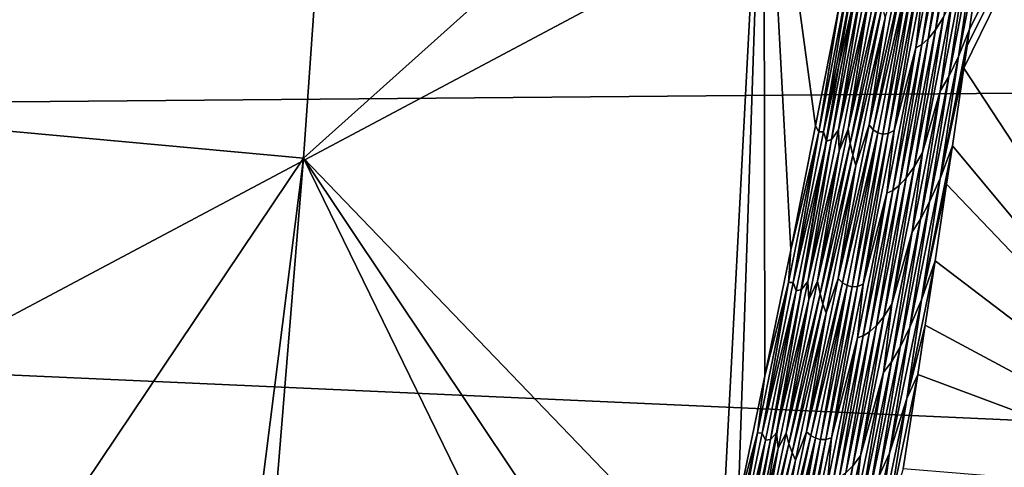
# Model space of a CAD drawing. Header units: metres. Extents: x -160 to 52, y -25 to 25.
# Tile 123 of 168: x 8.129 to 9.465, y -8.333 to -7.726. Entities that reach past the tile are written whole.
import ezdxf

# ---------------------------------------------------------------- set-up
doc = ezdxf.new("R2010")
doc.units = ezdxf.units.M
doc.layers.add('solid_509089_SW0001', color=7, linetype='CONTINUOUS')

msp = doc.modelspace()

# ---------------------------------------------------------------- linework, layer by layer
at = {"layer": 'solid_509089_SW0001'}
for points in [[(19.132923, -5.354713, 24.010143), (1.200001, -5.317557, 24.0184), (1.200001, -7.897433, 23.297865)], [(19.825371, -6.567801, 23.707043), (19.132923, -5.354713, 24.010143), (1.200001, -7.897433, 23.297865)], [(20.694221, -7.72908, 23.354256), (19.825371, -6.567801, 23.707043), (1.200001, -7.897433, 23.297865)], [(9.288548, -7.505378, -17.989304), (7.03512, -8.702924, -18.604385), (7.03512, -6.619885, -19.443281)], [(7.931864, -7.860955, 202.473389), (8.602902, -6.65178, 204.710083), (8.514275, -7.914164, 205.317429)], [(7.931864, -7.860955, 202.473389), (8.035695, -6.752489, 202.062698), (8.602902, -6.65178, 204.710083)], [(8.514275, -7.914164, 205.317429), (8.602902, -6.65178, 204.710083), (9.139023, -7.354648, 207.834518)], [(9.969529, -6.652975, 210.944229), (9.410478, -7.792206, 209.401321), (9.414964, -7.76159, 209.397644)], [(9.969529, -6.652975, 210.944229), (9.792314, -8.373293, 211.283142), (9.410478, -7.792206, 209.401321)], [(9.969529, -6.652975, 210.944229), (9.414964, -7.76159, 209.397644), (9.418233, -7.739209, 209.394958)], [(9.969529, -6.652975, 210.944229), (9.418233, -7.739209, 209.394958), (9.441419, -7.578528, 209.375793)], [(11.820277, -6.926814, -23.418613), (11.452886, -9.16827, -22.630739), (9.288548, -7.505378, -17.989304)], [(-9.064226, -7.692087, 249.129684), (12.122733, -9.373464, 244.010498), (12.29851, -6.984827, 244.92775)], [(8.514275, -7.914164, 205.317429), (9.139023, -7.354648, 207.834518), (9.078953, -8.500563, 208.56839)], [(9.103968, -8.383337, 208.576752), (9.078953, -8.500563, 208.56839), (9.139023, -7.354648, 207.834518)], [(9.140491, -8.209105, 208.589005), (9.103968, -8.383337, 208.576752), (9.139023, -7.354648, 207.834518)], [(9.175556, -8.038178, 208.600815), (9.140491, -8.209105, 208.589005), (9.139023, -7.354648, 207.834518)], [(9.20925, -7.87036, 208.612198), (9.175556, -8.038178, 208.600815), (9.139023, -7.354648, 207.834518)], [(9.241659, -7.705431, 208.623199), (9.20925, -7.87036, 208.612198), (9.139023, -7.354648, 207.834518)], [(9.288548, -7.505378, -17.989304), (9.087468, -8.699307, -17.558084), (7.03512, -8.702924, -18.604385)], [(11.452886, -9.16827, -22.630739), (9.087468, -8.699307, -17.558084), (9.288548, -7.505378, -17.989304)], [(9.37214, -7.739975, 209.217102), (9.410807, -7.539123, 209.230179), (9.382951, -7.723024, 209.24791)], [(9.400706, -7.553098, 209.1996), (9.410807, -7.539123, 209.230179), (9.37214, -7.739975, 209.217102)], [(9.353375, -7.760101, 209.156372), (9.39158, -7.562251, 209.169296), (9.362309, -7.752182, 209.1866)], [(9.38326, -7.567486, 209.139252), (9.39158, -7.562251, 209.169296), (9.353375, -7.760101, 209.156372)], [(9.362309, -7.752182, 209.1866), (9.400706, -7.553098, 209.1996), (9.37214, -7.739975, 209.217102)], [(9.39158, -7.562251, 209.169296), (9.400706, -7.553098, 209.1996), (9.362309, -7.752182, 209.1866)], [(9.345185, -7.764526, 209.126358), (9.38326, -7.567486, 209.139252), (9.353375, -7.760101, 209.156372)], [(9.356726, -7.667863, 209.102982), (9.38326, -7.567486, 209.139252), (9.345185, -7.764526, 209.126358)], [(9.403208, -7.776197, 209.362991), (9.441419, -7.578528, 209.375793), (9.418233, -7.739209, 209.394958)], [(9.427763, -7.609516, 209.344254), (9.441419, -7.578528, 209.375793), (9.403208, -7.776197, 209.362991)], [(9.390138, -7.803286, 209.331573), (9.427763, -7.609516, 209.344254), (9.403208, -7.776197, 209.362991)], [(9.415704, -7.632278, 209.313141), (9.427763, -7.609516, 209.344254), (9.390138, -7.803286, 209.331573)], [(9.378507, -7.823288, 209.300613), (9.415704, -7.632278, 209.313141), (9.390138, -7.803286, 209.331573)], [(9.394917, -7.700392, 209.279053), (9.415704, -7.632278, 209.313141), (9.378507, -7.823288, 209.300613)], [(9.240187, -7.875487, 208.7612), (9.28056, -7.66961, 208.774918), (9.280877, -7.70194, 208.802658)], [(9.271034, -7.68511, 208.744003), (9.28056, -7.66961, 208.774918), (9.240187, -7.875487, 208.7612)], [(9.253591, -7.874644, 208.821014), (9.294082, -7.668112, 208.834747), (9.296517, -7.690176, 208.863144)], [(9.280877, -7.70194, 208.802658), (9.294082, -7.668112, 208.834747), (9.253591, -7.874644, 208.821014)], [(9.281917, -7.869045, 208.94075), (9.322736, -7.660616, 208.954575), (9.3283, -7.66781, 208.983902)], [(9.303629, -7.723577, 208.920609), (9.322736, -7.660616, 208.954575), (9.281917, -7.869045, 208.94075)], [(9.281917, -7.869045, 208.94075), (9.3283, -7.66781, 208.983902), (9.287578, -7.875573, 208.970123)], [(9.287578, -7.875573, 208.970123), (9.3283, -7.66781, 208.983902), (9.334466, -7.672215, 209.013412)], [(9.287578, -7.875573, 208.970123), (9.334466, -7.672215, 209.013412), (9.293783, -7.879665, 208.999649)], [(9.293783, -7.879665, 208.999649), (9.334466, -7.672215, 209.013412), (9.30053, -7.881342, 209.029312)], [(9.334466, -7.672215, 209.013412), (9.341227, -7.673854, 209.043076), (9.30053, -7.881342, 209.029312)], [(9.307844, -7.880479, 209.059143), (9.348612, -7.672585, 209.072922), (9.315819, -7.876601, 209.089157)], [(9.341227, -7.673854, 209.043076), (9.348612, -7.672585, 209.072922), (9.307844, -7.880479, 209.059143)], [(9.315819, -7.876601, 209.089157), (9.356726, -7.667863, 209.102982), (9.345185, -7.764526, 209.126358)], [(9.348612, -7.672585, 209.072922), (9.356726, -7.667863, 209.102982), (9.315819, -7.876601, 209.089157)], [(9.213873, -7.87842, 208.641357), (9.241659, -7.705431, 208.623199), (9.253984, -7.67401, 208.654999)], [(9.213873, -7.87842, 208.641357), (9.253984, -7.67401, 208.654999), (9.220228, -7.878344, 208.671295)], [(9.220228, -7.878344, 208.671295), (9.260389, -7.673664, 208.684952), (9.26399, -7.688107, 208.713913)], [(9.253984, -7.67401, 208.654999), (9.260389, -7.673664, 208.684952), (9.220228, -7.878344, 208.671295)], [(9.231012, -7.888803, 208.730408), (9.271034, -7.68511, 208.744003), (9.240187, -7.875487, 208.7612)], [(9.26399, -7.688107, 208.713913), (9.271034, -7.68511, 208.744003), (9.231012, -7.888803, 208.730408)], [(9.30053, -7.881342, 209.029312), (9.341227, -7.673854, 209.043076), (9.307844, -7.880479, 209.059143)], [(-9.275437, -10.093714, 248.116028), (12.122733, -9.373464, 244.010498), (-9.064226, -7.692087, 249.129684)], [(9.220228, -7.878344, 208.671295), (9.26399, -7.688107, 208.713913), (9.224072, -7.891193, 208.700348)], [(9.224072, -7.891193, 208.700348), (9.26399, -7.688107, 208.713913), (9.231012, -7.888803, 208.730408)], [(9.253591, -7.874644, 208.821014), (9.296517, -7.690176, 208.863144), (9.256418, -7.894161, 208.849564)], [(9.256418, -7.894161, 208.849564), (9.296517, -7.690176, 208.863144), (9.299774, -7.708275, 208.8918)], [(9.213873, -7.87842, 208.641357), (9.20925, -7.87036, 208.612198), (9.241659, -7.705431, 208.623199)], [(9.240187, -7.875487, 208.7612), (9.280877, -7.70194, 208.802658), (9.241102, -7.903972, 208.789169)], [(9.241102, -7.903972, 208.789169), (9.280877, -7.70194, 208.802658), (9.253591, -7.874644, 208.821014)], [(9.256418, -7.894161, 208.849564), (9.299774, -7.708275, 208.8918), (9.259991, -7.910214, 208.878326)], [(9.259991, -7.910214, 208.878326), (9.299774, -7.708275, 208.8918), (9.303629, -7.723577, 208.920609)], [(9.354389, -7.906439, 209.265411), (9.394917, -7.700392, 209.279053), (9.378507, -7.823288, 209.300613)], [(9.382951, -7.723024, 209.24791), (9.394917, -7.700392, 209.279053), (9.354389, -7.906439, 209.265411)], [(9.259991, -7.910214, 208.878326), (9.303629, -7.723577, 208.920609), (9.264106, -7.923825, 208.907242)], [(9.264106, -7.923825, 208.907242), (9.303629, -7.723577, 208.920609), (9.281917, -7.869045, 208.94075)], [(9.342916, -7.925988, 209.234421), (9.382951, -7.723024, 209.24791), (9.354389, -7.906439, 209.265411)], [(9.37214, -7.739975, 209.217102), (9.382951, -7.723024, 209.24791), (9.342916, -7.925988, 209.234421)], [(21.743584, -8.820248, 22.964388), (20.694221, -7.72908, 23.354256), (1.200001, -7.897433, 23.297865)], [(9.378288, -7.941467, 209.381607), (9.418233, -7.739209, 209.394958), (9.414964, -7.76159, 209.397644)], [(9.403208, -7.776197, 209.362991), (9.418233, -7.739209, 209.394958), (9.378288, -7.941467, 209.381607)], [(9.322946, -7.951015, 209.173355), (9.362309, -7.752182, 209.1866), (9.332487, -7.940574, 209.203766)], [(9.353375, -7.760101, 209.156372), (9.362309, -7.752182, 209.1866), (9.322946, -7.951015, 209.173355)], [(9.332487, -7.940574, 209.203766), (9.37214, -7.739975, 209.217102), (9.342916, -7.925988, 209.234421)], [(9.362309, -7.752182, 209.1866), (9.37214, -7.739975, 209.217102), (9.332487, -7.940574, 209.203766)], [(9.306161, -7.961322, 209.113205), (9.345185, -7.764526, 209.126358), (9.314215, -7.957705, 209.143188)], [(9.315819, -7.876601, 209.089157), (9.345185, -7.764526, 209.126358), (9.306161, -7.961322, 209.113205)], [(9.314215, -7.957705, 209.143188), (9.353375, -7.760101, 209.156372), (9.322946, -7.951015, 209.173355)], [(9.345185, -7.764526, 209.126358), (9.353375, -7.760101, 209.156372), (9.314215, -7.957705, 209.143188)], [(9.378288, -7.941467, 209.381607), (9.414964, -7.76159, 209.397644), (9.410478, -7.792206, 209.401321)], [(9.364071, -7.973375, 209.349854), (9.403208, -7.776197, 209.362991), (9.378288, -7.941467, 209.381607)], [(9.390138, -7.803286, 209.331573), (9.403208, -7.776197, 209.362991), (9.364071, -7.973375, 209.349854)], [(9.378288, -7.941467, 209.381607), (9.410478, -7.792206, 209.401321), (9.394939, -7.897338, 209.414032)], [(9.792314, -8.373293, 211.283142), (9.394939, -7.897338, 209.414032), (9.410478, -7.792206, 209.401321)], [(9.351596, -7.996816, 209.318634), (9.390138, -7.803286, 209.331573), (9.364071, -7.973375, 209.349854)], [(9.378507, -7.823288, 209.300613), (9.390138, -7.803286, 209.331573), (9.351596, -7.996816, 209.318634)], [(9.34042, -8.014065, 209.287827), (9.378507, -7.823288, 209.300613), (9.351596, -7.996816, 209.318634)], [(9.354389, -7.906439, 209.265411), (9.378507, -7.823288, 209.300613), (9.34042, -8.014065, 209.287827)], [(7.931864, -7.860955, 202.473389), (8.514275, -7.914164, 205.317429), (7.814624, -8.953896, 202.946869)], [(9.213873, -7.87842, 208.641357), (9.175556, -8.038178, 208.600815), (9.20925, -7.87036, 208.612198)], [(9.240036, -8.077198, 208.926636), (9.281917, -7.869045, 208.94075), (9.287578, -7.875573, 208.970123)], [(9.264106, -7.923825, 208.907242), (9.281917, -7.869045, 208.94075), (9.240036, -8.077198, 208.926636)], [(9.17274, -8.082571, 208.627426), (9.175556, -8.038178, 208.600815), (9.213873, -7.87842, 208.641357)], [(9.17274, -8.082571, 208.627426), (9.213873, -7.87842, 208.641357), (9.179042, -8.082762, 208.657349)], [(9.179042, -8.082762, 208.657349), (9.220228, -7.878344, 208.671295), (9.224072, -7.891193, 208.700348)], [(9.213873, -7.87842, 208.641357), (9.220228, -7.878344, 208.671295), (9.179042, -8.082762, 208.657349)], [(9.198777, -8.0811, 208.747208), (9.240187, -7.875487, 208.7612), (9.241102, -7.903972, 208.789169)], [(9.231012, -7.888803, 208.730408), (9.240187, -7.875487, 208.7612), (9.198777, -8.0811, 208.747208)], [(9.212056, -8.080909, 208.806992), (9.253591, -7.874644, 208.821014), (9.256418, -7.894161, 208.849564)], [(9.241102, -7.903972, 208.789169), (9.253591, -7.874644, 208.821014), (9.212056, -8.080909, 208.806992)], [(9.240036, -8.077198, 208.926636), (9.287578, -7.875573, 208.970123), (9.2458, -8.083062, 208.956055)], [(9.2458, -8.083062, 208.956055), (9.287578, -7.875573, 208.970123), (9.293783, -7.879665, 208.999649)], [(9.2458, -8.083062, 208.956055), (9.293783, -7.879665, 208.999649), (9.252049, -8.086842, 208.985596)], [(9.252049, -8.086842, 208.985596), (9.293783, -7.879665, 208.999649), (9.258782, -8.088556, 209.015274)], [(9.293783, -7.879665, 208.999649), (9.30053, -7.881342, 209.029312), (9.258782, -8.088556, 209.015274)], [(9.258782, -8.088556, 209.015274), (9.30053, -7.881342, 209.029312), (9.266021, -8.088098, 209.045074)], [(9.266021, -8.088098, 209.045074), (9.307844, -7.880479, 209.059143), (9.273847, -8.085061, 209.075043)], [(9.30053, -7.881342, 209.029312), (9.307844, -7.880479, 209.059143), (9.266021, -8.088098, 209.045074)], [(9.273847, -8.085061, 209.075043), (9.315819, -7.876601, 209.089157), (9.306161, -7.961322, 209.113205)], [(9.307844, -7.880479, 209.059143), (9.315819, -7.876601, 209.089157), (9.273847, -8.085061, 209.075043)], [(21.743584, -8.820248, 22.964388), (1.200001, -7.897433, 23.297865), (1.200001, -10.383676, 22.301104)], [(9.179042, -8.082762, 208.657349), (9.224072, -7.891193, 208.700348), (9.183146, -8.094021, 208.686508)], [(9.183146, -8.094021, 208.686508), (9.224072, -7.891193, 208.700348), (9.189976, -8.092235, 208.716537)], [(9.189976, -8.092235, 208.716537), (9.231012, -7.888803, 208.730408), (9.198777, -8.0811, 208.747208)], [(9.224072, -7.891193, 208.700348), (9.231012, -7.888803, 208.730408), (9.189976, -8.092235, 208.716537)], [(9.212056, -8.080909, 208.806992), (9.256418, -7.894161, 208.849564), (9.215302, -8.097883, 208.835693)], [(9.215302, -8.097883, 208.835693), (9.256418, -7.894161, 208.849564), (9.259991, -7.910214, 208.878326)], [(9.352872, -8.106054, 209.400085), (9.394939, -7.897338, 209.414032), (9.387208, -7.949138, 209.420334)], [(9.378288, -7.941467, 209.381607), (9.394939, -7.897338, 209.414032), (9.352872, -8.106054, 209.400085)], [(9.792314, -8.373293, 211.283142), (9.387208, -7.949138, 209.420334), (9.394939, -7.897338, 209.414032)], [(9.198777, -8.0811, 208.747208), (9.241102, -7.903972, 208.789169), (9.20033, -8.105748, 208.775406)], [(9.20033, -8.105748, 208.775406), (9.241102, -7.903972, 208.789169), (9.212056, -8.080909, 208.806992)], [(9.215302, -8.097883, 208.835693), (9.259991, -7.910214, 208.878326), (9.219211, -8.111895, 208.864578)], [(9.219211, -8.111895, 208.864578), (9.259991, -7.910214, 208.878326), (9.264106, -7.923825, 208.907242)], [(9.312825, -8.11221, 209.251495), (9.354389, -7.906439, 209.265411), (9.34042, -8.014065, 209.287827)], [(9.342916, -7.925988, 209.234421), (9.354389, -7.906439, 209.265411), (9.312825, -8.11221, 209.251495)], [(8.514275, -7.914164, 205.317429), (8.360839, -9.127608, 205.73703), (7.814624, -8.953896, 202.946869)], [(8.514275, -7.914164, 205.317429), (8.413502, -9.144397, 206.006714), (8.360839, -9.127608, 205.73703)], [(8.514275, -7.914164, 205.317429), (8.992539, -8.893364, 208.539673), (8.413502, -9.144397, 206.006714)], [(8.514275, -7.914164, 205.317429), (9.036633, -8.695205, 208.554276), (8.992539, -8.893364, 208.539673)], [(8.514275, -7.914164, 205.317429), (9.078953, -8.500563, 208.56839), (9.036633, -8.695205, 208.554276)], [(9.219211, -8.111895, 208.864578), (9.264106, -7.923825, 208.907242), (9.223604, -8.123817, 208.8936)], [(9.223604, -8.123817, 208.8936), (9.264106, -7.923825, 208.907242), (9.240036, -8.077198, 208.926636)], [(9.301876, -8.128683, 209.220673), (9.342916, -7.925988, 209.234421), (9.312825, -8.11221, 209.251495)], [(9.332487, -7.940574, 209.203766), (9.342916, -7.925988, 209.234421), (9.301876, -8.128683, 209.220673)], [(9.282617, -8.149592, 209.159836), (9.322946, -7.951015, 209.173355), (9.291853, -8.140911, 209.19014)], [(9.314215, -7.957705, 209.143188), (9.322946, -7.951015, 209.173355), (9.282617, -8.149592, 209.159836)], [(9.291853, -8.140911, 209.19014), (9.332487, -7.940574, 209.203766), (9.301876, -8.128683, 209.220673)], [(9.322946, -7.951015, 209.173355), (9.332487, -7.940574, 209.203766), (9.291853, -8.140911, 209.19014)], [(9.337371, -8.143251, 209.367935), (9.378288, -7.941467, 209.381607), (9.352872, -8.106054, 209.400085)], [(9.364071, -7.973375, 209.349854), (9.378288, -7.941467, 209.381607), (9.337371, -8.143251, 209.367935)], [(9.352872, -8.106054, 209.400085), (9.387208, -7.949138, 209.420334), (9.371512, -8.053302, 209.43309)], [(9.792314, -8.373293, 211.283142), (9.371512, -8.053302, 209.43309), (9.387208, -7.949138, 209.420334)], [(9.266192, -8.157866, 209.099808), (9.306161, -7.961322, 209.113205), (9.274101, -8.155057, 209.12973)], [(9.273847, -8.085061, 209.075043), (9.306161, -7.961322, 209.113205), (9.266192, -8.157866, 209.099808)], [(9.274101, -8.155057, 209.12973), (9.314215, -7.957705, 209.143188), (9.282617, -8.149592, 209.159836)], [(9.306161, -7.961322, 209.113205), (9.314215, -7.957705, 209.143188), (9.274101, -8.155057, 209.12973)], [(9.323987, -8.170298, 209.336472), (9.364071, -7.973375, 209.349854), (9.337371, -8.143251, 209.367935)], [(9.351596, -7.996816, 209.318634), (9.364071, -7.973375, 209.349854), (9.323987, -8.170298, 209.336472)], [(9.312142, -8.190098, 209.305466), (9.351596, -7.996816, 209.318634), (9.323987, -8.170298, 209.336472)], [(9.34042, -8.014065, 209.287827), (9.351596, -7.996816, 209.318634), (9.312142, -8.190098, 209.305466)], [(9.301445, -8.2046, 209.274811), (9.34042, -8.014065, 209.287827), (9.312142, -8.190098, 209.305466)], [(9.312825, -8.11221, 209.251495), (9.34042, -8.014065, 209.287827), (9.301445, -8.2046, 209.274811)], [(9.17274, -8.082571, 208.627426), (9.140491, -8.209105, 208.589005), (9.175556, -8.038178, 208.600815)], [(9.333219, -8.239931, 209.420502), (9.371512, -8.053302, 209.43309), (9.35825, -8.140311, 209.443832)], [(9.352872, -8.106054, 209.400085), (9.371512, -8.053302, 209.43309), (9.333219, -8.239931, 209.420502)], [(9.792314, -8.373293, 211.283142), (9.35825, -8.140311, 209.443832), (9.371512, -8.053302, 209.43309)], [(9.130588, -8.286457, 208.613235), (9.140491, -8.209105, 208.589005), (9.17274, -8.082571, 208.627426)], [(9.130588, -8.286457, 208.613235), (9.17274, -8.082571, 208.627426), (9.136834, -8.286916, 208.643143)], [(9.17274, -8.082571, 208.627426), (9.179042, -8.082762, 208.657349), (9.136834, -8.286916, 208.643143)], [(9.136834, -8.286916, 208.643143), (9.179042, -8.082762, 208.657349), (9.183146, -8.094021, 208.686508)], [(9.156335, -8.286441, 208.732941), (9.198777, -8.0811, 208.747208), (9.20033, -8.105748, 208.775406)], [(9.189976, -8.092235, 208.716537), (9.198777, -8.0811, 208.747208), (9.156335, -8.286441, 208.732941)], [(9.169484, -8.286899, 208.792694), (9.212056, -8.080909, 208.806992), (9.215302, -8.097883, 208.835693)], [(9.20033, -8.105748, 208.775406), (9.212056, -8.080909, 208.806992), (9.169484, -8.286899, 208.792694)], [(9.197098, -8.28507, 208.912231), (9.240036, -8.077198, 208.926636), (9.2458, -8.083062, 208.956055)], [(9.223604, -8.123817, 208.8936), (9.240036, -8.077198, 208.926636), (9.197098, -8.28507, 208.912231)], [(9.197098, -8.28507, 208.912231), (9.2458, -8.083062, 208.956055), (9.202971, -8.29027, 208.941696)], [(9.202971, -8.29027, 208.941696), (9.2458, -8.083062, 208.956055), (9.252049, -8.086842, 208.985596)], [(9.202971, -8.29027, 208.941696), (9.252049, -8.086842, 208.985596), (9.20927, -8.293737, 208.971268)], [(9.20927, -8.293737, 208.971268), (9.252049, -8.086842, 208.985596), (9.215988, -8.295488, 209.000946)], [(9.252049, -8.086842, 208.985596), (9.258782, -8.088556, 209.015274), (9.215988, -8.295488, 209.000946)], [(9.230816, -8.293234, 209.060654), (9.273847, -8.085061, 209.075043), (9.266192, -8.157866, 209.099808)], [(9.266021, -8.088098, 209.045074), (9.273847, -8.085061, 209.075043), (9.230816, -8.293234, 209.060654)], [(9.136834, -8.286916, 208.643143), (9.183146, -8.094021, 208.686508), (9.141213, -8.296586, 208.672394)], [(9.141213, -8.296586, 208.672394), (9.183146, -8.094021, 208.686508), (9.147929, -8.295403, 208.702393)], [(9.147929, -8.295403, 208.702393), (9.189976, -8.092235, 208.716537), (9.156335, -8.286441, 208.732941)], [(9.183146, -8.094021, 208.686508), (9.189976, -8.092235, 208.716537), (9.147929, -8.295403, 208.702393)], [(9.169484, -8.286899, 208.792694), (9.215302, -8.097883, 208.835693), (9.173174, -8.301337, 208.821548)], [(9.173174, -8.301337, 208.821548), (9.215302, -8.097883, 208.835693), (9.219211, -8.111895, 208.864578)], [(9.215988, -8.295488, 209.000946), (9.258782, -8.088556, 209.015274), (9.223146, -8.295433, 209.030731)], [(9.223146, -8.295433, 209.030731), (9.266021, -8.088098, 209.045074), (9.230816, -8.293234, 209.060654)], [(9.258782, -8.088556, 209.015274), (9.266021, -8.088098, 209.045074), (9.223146, -8.295433, 209.030731)], [(9.156335, -8.286441, 208.732941), (9.20033, -8.105748, 208.775406), (9.158563, -8.307261, 208.761368)], [(9.158563, -8.307261, 208.761368), (9.20033, -8.105748, 208.775406), (9.169484, -8.286899, 208.792694)], [(9.173174, -8.301337, 208.821548), (9.219211, -8.111895, 208.864578), (9.177438, -8.313312, 208.850571)], [(9.177438, -8.313312, 208.850571), (9.219211, -8.111895, 208.864578), (9.223604, -8.123817, 208.8936)], [(9.27023, -8.317698, 209.237289), (9.312825, -8.11221, 209.251495), (9.301445, -8.2046, 209.274811)], [(9.301876, -8.128683, 209.220673), (9.312825, -8.11221, 209.251495), (9.27023, -8.317698, 209.237289)], [(9.309786, -8.314117, 209.385757), (9.352872, -8.106054, 209.400085), (9.333219, -8.239931, 209.420502)], [(9.337371, -8.143251, 209.367935), (9.352872, -8.106054, 209.400085), (9.309786, -8.314117, 209.385757)], [(9.177438, -8.313312, 208.850571), (9.223604, -8.123817, 208.8936), (9.182126, -8.32355, 208.8797)], [(9.182126, -8.32355, 208.8797), (9.223604, -8.123817, 208.8936), (9.197098, -8.28507, 208.912231)], [(9.259836, -8.331103, 209.206665), (9.301876, -8.128683, 209.220673), (9.27023, -8.317698, 209.237289)], [(9.291853, -8.140911, 209.19014), (9.301876, -8.128683, 209.220673), (9.259836, -8.331103, 209.206665)], [(9.333219, -8.239931, 209.420502), (9.35825, -8.140311, 209.443832), (9.347949, -8.207278, 209.452164)], [(9.792314, -8.373293, 211.283142), (9.347949, -8.207278, 209.452164), (9.35825, -8.140311, 209.443832)], [(9.241327, -8.347906, 209.146072), (9.282617, -8.149592, 209.159836), (9.250241, -8.340979, 209.17627)], [(9.274101, -8.155057, 209.12973), (9.282617, -8.149592, 209.159836), (9.241327, -8.347906, 209.146072)], [(9.250241, -8.340979, 209.17627), (9.291853, -8.140911, 209.19014), (9.259836, -8.331103, 209.206665)], [(9.282617, -8.149592, 209.159836), (9.291853, -8.140911, 209.19014), (9.250241, -8.340979, 209.17627)], [(9.295463, -8.344758, 209.354019), (9.337371, -8.143251, 209.367935), (9.309786, -8.314117, 209.385757)], [(9.323987, -8.170298, 209.336472), (9.337371, -8.143251, 209.367935), (9.295463, -8.344758, 209.354019)], [(9.225284, -8.354154, 209.086151), (9.266192, -8.157866, 209.099808), (9.233039, -8.352147, 209.116043)], [(9.230816, -8.293234, 209.060654), (9.266192, -8.157866, 209.099808), (9.225284, -8.354154, 209.086151)], [(9.233039, -8.352147, 209.116043), (9.274101, -8.155057, 209.12973), (9.241327, -8.347906, 209.146072)], [(9.266192, -8.157866, 209.099808), (9.274101, -8.155057, 209.12973), (9.233039, -8.352147, 209.116043)], [(9.282959, -8.366956, 209.32283), (9.323987, -8.170298, 209.336472), (9.295463, -8.344758, 209.354019)], [(9.312142, -8.190098, 209.305466), (9.323987, -8.170298, 209.336472), (9.282959, -8.366956, 209.32283)], [(9.27178, -8.383125, 209.292053), (9.312142, -8.190098, 209.305466), (9.282959, -8.366956, 209.32283)], [(9.301445, -8.2046, 209.274811), (9.312142, -8.190098, 209.305466), (9.27178, -8.383125, 209.292053)], [(9.261588, -8.394889, 209.261566), (9.301445, -8.2046, 209.274811), (9.27178, -8.383125, 209.292053)], [(9.27023, -8.317698, 209.237289), (9.301445, -8.2046, 209.274811), (9.261588, -8.394889, 209.261566)], [(9.307761, -8.399369, 209.438995), (9.347949, -8.207278, 209.452164), (9.328024, -8.33536, 209.468231)], [(9.333219, -8.239931, 209.420502), (9.347949, -8.207278, 209.452164), (9.307761, -8.399369, 209.438995)], [(9.792314, -8.373293, 211.283142), (9.328024, -8.33536, 209.468231), (9.347949, -8.207278, 209.452164)], [(9.130588, -8.286457, 208.613235), (9.103968, -8.383337, 208.576752), (9.140491, -8.209105, 208.589005)], [(9.294135, -8.425842, 209.407547), (9.333219, -8.239931, 209.420502), (9.307761, -8.399369, 209.438995)], [(9.309786, -8.314117, 209.385757), (9.333219, -8.239931, 209.420502), (9.294135, -8.425842, 209.407547)], [(9.08742, -8.490076, 208.59877), (9.103968, -8.383337, 208.576752), (9.130588, -8.286457, 208.613235)], [(9.08742, -8.490076, 208.59877), (9.130588, -8.286457, 208.613235), (9.09361, -8.490799, 208.628677)], [(9.130588, -8.286457, 208.613235), (9.136834, -8.286916, 208.643143), (9.09361, -8.490799, 208.628677)], [(9.09361, -8.490799, 208.628677), (9.136834, -8.286916, 208.643143), (9.141213, -8.296586, 208.672394)], [(9.112864, -8.491507, 208.718399), (9.156335, -8.286441, 208.732941), (9.158563, -8.307261, 208.761368)], [(9.147929, -8.295403, 208.702393), (9.156335, -8.286441, 208.732941), (9.112864, -8.491507, 208.718399)], [(9.125876, -8.49261, 208.778122), (9.169484, -8.286899, 208.792694), (9.173174, -8.301337, 208.821548)], [(9.158563, -8.307261, 208.761368), (9.169484, -8.286899, 208.792694), (9.125876, -8.49261, 208.778122)], [(9.153107, -8.492654, 208.897568), (9.197098, -8.28507, 208.912231), (9.202971, -8.29027, 208.941696)], [(9.182126, -8.32355, 208.8797), (9.197098, -8.28507, 208.912231), (9.153107, -8.492654, 208.897568)], [(9.09361, -8.490799, 208.628677), (9.141213, -8.296586, 208.672394), (9.09828, -8.498885, 208.658035)], [(9.09828, -8.498885, 208.658035), (9.141213, -8.296586, 208.672394), (9.104875, -8.498302, 208.688004)], [(9.104875, -8.498302, 208.688004), (9.147929, -8.295403, 208.702393), (9.112864, -8.491507, 208.718399)], [(9.141213, -8.296586, 208.672394), (9.147929, -8.295403, 208.702393), (9.104875, -8.498302, 208.688004)], [(9.153107, -8.492654, 208.897568), (9.202971, -8.29027, 208.941696), (9.159098, -8.49719, 208.927078)], [(9.159098, -8.49719, 208.927078), (9.202971, -8.29027, 208.941696), (9.20927, -8.293737, 208.971268)], [(9.159098, -8.49719, 208.927078), (9.20927, -8.293737, 208.971268), (9.165446, -8.500345, 208.956665)], [(9.165446, -8.500345, 208.956665), (9.20927, -8.293737, 208.971268), (9.172151, -8.502132, 208.986343)], [(9.20927, -8.293737, 208.971268), (9.215988, -8.295488, 209.000946), (9.172151, -8.502132, 208.986343)], [(9.172151, -8.502132, 208.986343), (9.215988, -8.295488, 209.000946), (9.179226, -8.502478, 209.016113)], [(9.179226, -8.502478, 209.016113), (9.223146, -8.295433, 209.030731), (9.18673, -8.501114, 209.04599)], [(9.215988, -8.295488, 209.000946), (9.223146, -8.295433, 209.030731), (9.179226, -8.502478, 209.016113)], [(9.18673, -8.501114, 209.04599), (9.230816, -8.293234, 209.060654), (9.225284, -8.354154, 209.086151)], [(9.223146, -8.295433, 209.030731), (9.230816, -8.293234, 209.060654), (9.18673, -8.501114, 209.04599)], [(9.112864, -8.491507, 208.718399), (9.158563, -8.307261, 208.761368), (9.115805, -8.508508, 208.747086)], [(9.115805, -8.508508, 208.747086), (9.158563, -8.307261, 208.761368), (9.125876, -8.49261, 208.778122)], [(9.125876, -8.49261, 208.778122), (9.173174, -8.301337, 208.821548), (9.130035, -8.504517, 208.807144)], [(9.130035, -8.504517, 208.807144), (9.173174, -8.301337, 208.821548), (9.177438, -8.313312, 208.850571)], [(9.130035, -8.504517, 208.807144), (9.177438, -8.313312, 208.850571), (9.134677, -8.514459, 208.836304)], [(9.134677, -8.514459, 208.836304), (9.177438, -8.313312, 208.850571), (9.182126, -8.32355, 208.8797)], [(9.265649, -8.521876, 209.37117), (9.309786, -8.314117, 209.385757), (9.294135, -8.425842, 209.407547)], [(9.295463, -8.344758, 209.354019), (9.309786, -8.314117, 209.385757), (9.265649, -8.521876, 209.37117)], [(9.134677, -8.514459, 208.836304), (9.182126, -8.32355, 208.8797), (9.139676, -8.523015, 208.865555)], [(9.139676, -8.523015, 208.865555), (9.182126, -8.32355, 208.8797), (9.153107, -8.492654, 208.897568)], [(9.226609, -8.522892, 209.222839), (9.27023, -8.317698, 209.237289), (9.261588, -8.394889, 209.261566)], [(9.259836, -8.331103, 209.206665), (9.27023, -8.317698, 209.237289), (9.226609, -8.522892, 209.222839)], [(9.2168, -8.53324, 209.192398), (9.259836, -8.331103, 209.206665), (9.226609, -8.522892, 209.222839)], [(9.250241, -8.340979, 209.17627), (9.259836, -8.331103, 209.206665), (9.2168, -8.53324, 209.192398)]]:
    msp.add_3dface(points, dxfattribs=at)

doc.saveas('drawing.dxf')
